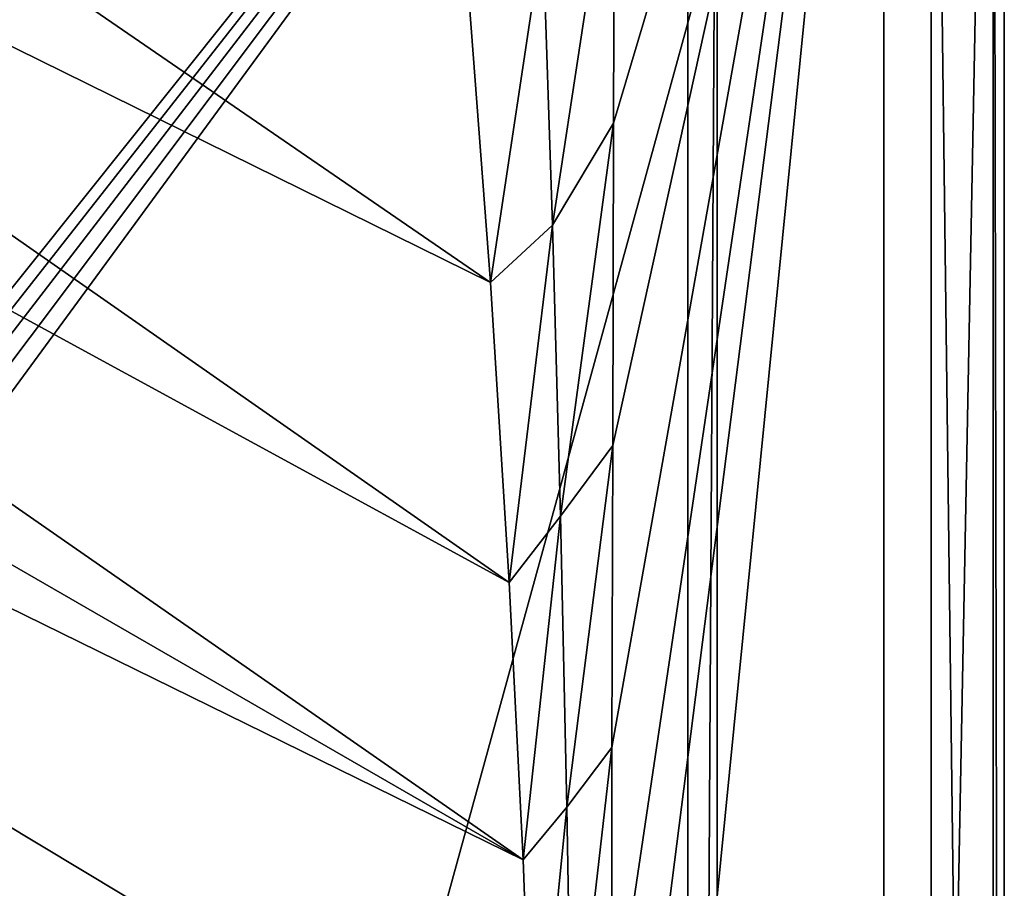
# Model space of a CAD drawing. Header units: metres. Extents: x -1004 to 0, y -808 to 0.
# Tile 90 of 96: x -135 to 0, y -249 to -131. Entities that reach past the tile are written whole.
import ezdxf

# ---------------------------------------------------------------- set-up
doc = ezdxf.new("R2010")
doc.units = ezdxf.units.M

msp = doc.modelspace()

# ---------------------------------------------------------------- linework, layer by layer
at = {"layer": 'top01'}
for points in [[(-39.21645, -750.206116, 164.559738), (-43.21645, -750.206116, 164.559738), (-39.21645, -57.206142, 164.559738)], [(-43.21645, -750.206116, 164.559738), (-43.21645, -57.206142, 164.559738), (-39.21645, -57.206142, 164.559738)], [(-39.21645, -750.206116, 2061.559814), (-39.21645, -57.206142, 2061.559814), (-43.21645, -750.206116, 2061.559814)], [(-39.21645, -57.206142, 2061.559814), (-43.21645, -57.206142, 2061.559814), (-43.21645, -750.206116, 2061.559814)], [(-43.21645, -57.206142, 2061.559814), (-43.21645, -57.206142, 164.559738), (-43.21645, -750.206116, 2061.559814)], [(-43.21645, -57.206142, 164.559738), (-43.21645, -750.206116, 164.559738), (-43.21645, -750.206116, 2061.559814)], [(-39.21645, -750.206116, 2061.559814), (-39.21645, -750.206116, 164.559738), (-39.21645, -57.206142, 2061.559814)], [(-39.21645, -750.206116, 164.559738), (-39.21645, -57.206142, 164.559738), (-39.21645, -57.206142, 2061.559814)]]:
    msp.add_3dface(points, dxfattribs=at)
at = {"layer": 'top0123413'}
for points in [[(-0.000011, -804.032166), (-10, -10), (0, 0)], [(0, 0), (-1.527202, -1.527202, 175), (-0.000011, -804.032166)], [(-16.461397, -20.921553, 175), (-16.461384, -783.110596, 175), (-1.527202, -1.527202, 175)], [(-1.527202, -1.527202, 175), (-16.461384, -783.110596, 175), (-1.527213, -802.504944, 175)], [(-1.527202, -1.527202, 175), (-1.527213, -802.504944, 175), (-0.000011, -804.032166)], [(-10, -10, 90), (-502.018646, -625.846375, 90), (-994.037292, -10, 90)], [(-494.003571, -626.560364, 90), (-502.018646, -625.846375, 90), (-10, -10, 90)], [(-485.779327, -628.854126, 90), (-494.003571, -626.560364, 90), (-10, -10, 90)], [(-477.800262, -632.855408, 90), (-485.779327, -628.854126, 90), (-10, -10, 90)], [(-10, -10, 90), (-470.61264, -638.481506, 90), (-477.800262, -632.855408, 90)], [(-217.024689, -763.271118, 90), (-470.61264, -638.481506, 90), (-10, -10, 90)], [(-10.00001, -794.032166, 90), (-217.024689, -763.271118, 90), (-10, -10, 90)], [(-10.00001, -794.032166), (-10, -10), (-0.000011, -804.032166)], [(-10, -10, 90), (-10, -10), (-10.00001, -794.032166, 90)], [(-10, -10), (-10.00001, -794.032166), (-10.00001, -794.032166, 90)], [(-53.739807, -314.006897, 163.059708), (-53.781029, -397.188965, 163.059708), (-16.461397, -20.921553, 163.059708)], [(-16.461397, -20.921553, 163.059708), (-53.781029, -397.188965, 163.059708), (-16.461384, -783.110596, 163.059708)], [(-53.681244, -271.463379, 163.059708), (-53.739807, -314.006897, 163.059708), (-16.461397, -20.921553, 163.059708)], [(-53.600178, -229.999771, 163.059708), (-53.681244, -271.463379, 163.059708), (-16.461397, -20.921553, 163.059708)], [(-16.461397, -20.921553, 163.059708), (-53.498283, -188.771317, 163.059708), (-53.600178, -229.999771, 163.059708)], [(-53.369865, -144.706863, 163.059708), (-53.498283, -188.771317, 163.059708), (-16.461397, -20.921553, 163.059708)], [(-53.234406, -103.034645, 163.059708), (-53.369865, -144.706863, 163.059708), (-16.461397, -20.921553, 163.059708)], [(-16.461397, -20.921553, 175), (-16.461397, -20.921553, 163.059708), (-16.461384, -783.110596, 175)], [(-16.461397, -20.921553, 163.059708), (-16.461384, -783.110596, 163.059708), (-16.461384, -783.110596, 175)], [(-211.891357, -69.16288, 118.815819), (-261.255157, -72.276657, 118.761467), (-70.201569, -166.471344, 117.117294)], [(-73.104225, -128.088638, 117.787262), (-211.891357, -69.16288, 118.815819), (-70.201569, -166.471344, 117.117294)], [(-261.255157, -72.276657, 118.761467), (-310.910522, -74.838074, 118.716759), (-67.634972, -207.468338, 116.401688)], [(-70.201569, -166.471344, 117.117294), (-261.255157, -72.276657, 118.761467), (-67.634972, -207.468338, 116.401688)], [(-310.910522, -74.838074, 118.716759), (-357.917725, -76.72718, 118.683784), (-65.746979, -245.352539, 115.740417)], [(-67.634972, -207.468338, 116.401688), (-310.910522, -74.838074, 118.716759), (-65.746979, -245.352539, 115.740417)], [(-65.746979, -245.352539, 115.740417), (-357.917725, -76.72718, 118.683784), (-406.245697, -78.120522, 118.659462)], [(-406.245697, -78.120522, 118.659462), (-490.16217, -606.131226, 109.443001), (-63.32338, -322.340668, 114.396584)], [(-63.32338, -322.340668, 114.396584), (-64.29863, -283.87738, 115.067963), (-406.245697, -78.120522, 118.659462)], [(-64.29863, -283.87738, 115.067963), (-65.746979, -245.352539, 115.740417), (-406.245697, -78.120522, 118.659462)], [(-61.732689, -158.634949, 139.923874), (-53.234406, -103.034645, 163.059708), (-63.021633, -118.897514, 140.40979)], [(-53.369865, -144.706863, 163.059708), (-53.234406, -103.034645, 163.059708), (-61.732689, -158.634949, 139.923874)], [(-63.021633, -118.897514, 140.40979), (-73.104225, -128.088638, 117.787262), (-70.201569, -166.471344, 117.117294)], [(-63.021633, -118.897514, 140.40979), (-70.201569, -166.471344, 117.117294), (-61.732689, -158.634949, 139.923874)], [(-60.643456, -198.384567, 139.457809), (-53.369865, -144.706863, 163.059708), (-61.732689, -158.634949, 139.923874)], [(-53.498283, -188.771317, 163.059708), (-53.369865, -144.706863, 163.059708), (-60.643456, -198.384567, 139.457809)], [(-70.201569, -166.471344, 117.117294), (-67.634972, -207.468338, 116.401688), (-61.732689, -158.634949, 139.923874)], [(-61.732689, -158.634949, 139.923874), (-67.634972, -207.468338, 116.401688), (-60.643456, -198.384567, 139.457809)], [(-59.760098, -238.144302, 139.017029), (-53.498283, -188.771317, 163.059708), (-60.643456, -198.384567, 139.457809)], [(-53.600178, -229.999771, 163.059708), (-53.498283, -188.771317, 163.059708), (-59.760098, -238.144302, 139.017029)], [(-67.634972, -207.468338, 116.401688), (-65.746979, -245.352539, 115.740417), (-60.643456, -198.384567, 139.457809)], [(-60.643456, -198.384567, 139.457809), (-65.746979, -245.352539, 115.740417), (-59.760098, -238.144302, 139.017029)], [(-59.088875, -277.911133, 138.605972), (-53.600178, -229.999771, 163.059708), (-59.760098, -238.144302, 139.017029)], [(-53.681244, -271.463379, 163.059708), (-53.600178, -229.999771, 163.059708), (-59.088875, -277.911133, 138.605972)], [(-65.746979, -245.352539, 115.740417), (-64.29863, -283.87738, 115.067963), (-59.760098, -238.144302, 139.017029)], [(-59.760098, -238.144302, 139.017029), (-64.29863, -283.87738, 115.067963), (-59.088875, -277.911133, 138.605972)]]:
    msp.add_3dface(points, dxfattribs=at)

doc.saveas('drawing.dxf')
